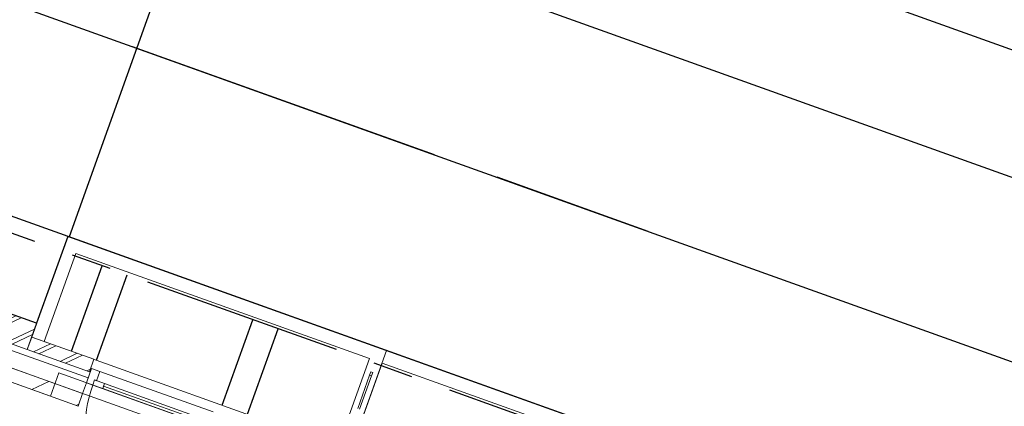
# Model space of a CAD drawing. Header units: metres. Extents: x 136314.7 to 136393.7, y 453293.7 to 453383.2.
# Tile 17 of 95: x 136341.9 to 136349.3, y 453326.4 to 453329.3. Entities that reach past the tile are written whole.
import ezdxf

# ---------------------------------------------------------------- set-up
doc = ezdxf.new("R2010")
doc.units = ezdxf.units.M
doc.set_wipeout_variables(frame=1)
doc.linetypes.add('CENTER__G5', pattern=[2.4, 1.5, -0.3, 0.3, -0.3])
doc.linetypes.add('Wipeout_Contour', pattern=[1000, 0, -1000])
for name, color, linetype in [('-DR-nw-vh-band 12x25', 2, 'CENTER__G5'), ('-DR-nw-vh-kantverharding', 4, 'Continuous'), ('-DR-nw-vh-scheiding verhardingen', 1, 'Continuous'), ('kavelgrens', 211, 'Continuous'), ('SIT_Situatie plgr_2_New_21 Buitenwanden', 7, 'Continuous'), ('SIT_Situatie plgr_2_New_21 Buitenwanden Afdek-arcering', 7, 'Continuous'), ('SIT_Situatie plgr_2_New_21 Buitenwanden Deuren', 7, 'Continuous'), ('SIT_Situatie plgr_2_New_21 Buitenwanden Doorsnede-arcering', 7, 'Continuous'), ('SIT_Situatie plgr_2_New_22 NC Binnenwanden', 7, 'Continuous'), ('SIT_Situatie plgr_2_New_22 NC Binnenwanden Doorsnede-arcering', 7, 'Continuous'), ('SIT_Situatie plgr_2_New_23 Vloeren', 7, 'Continuous'), ('SIT_Situatie plgr_2_New_43 Vloerafwerking', 7, 'Continuous'), ('SIT_Situatie plgr_2_New_90 Terrein perceel', 7, 'Continuous'), ('SIT_Situatie plgr_2_New_90 Terrein perceel Afdek-arcering', 7, 'Continuous')]:
    doc.layers.add(name, color=color, linetype=linetype)
pattern_1 = [(205.30822150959, (19050.70796805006, 24785.13211794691), (-64.12313819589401, 135.6031826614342), []), (205.30822150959, (19063.53259568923, 24758.01148141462), (-64.12313819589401, 135.6031826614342), [])]

# ---------------------------------------------------------------- blocks, each defined once
blk = doc.blocks.new('woonblok 1 jutfasehof')
at = {"layer": 'SIT_Situatie plgr_2_New_21 Buitenwanden', "color": 252, "linetype": 'Continuous', "lineweight": 0}
for p, q in [((-28168.26260932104, 30846.5206856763), (-28197.24118317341, 30765.55005978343)), ((-28155.45812320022, 30882.29840409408), (-28168.26260932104, 30846.5206856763))]:
    blk.add_line(p, q, dxfattribs=at)
at = {"layer": 'SIT_Situatie plgr_2_New_21 Buitenwanden', "color": 252, "linetype": 'Continuous', "lineweight": 0, "flags": 128}
blk.add_lwpolyline([(-28540.8972045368, 31292.14453389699), (-28842.18325437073, 31399.97178544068)], dxfattribs=at)
at = {"layer": 'SIT_Situatie plgr_2_New_21 Buitenwanden Deuren', "color": 252, "linetype": 'Continuous', "lineweight": 0}
for p, q in [((-28066.76738427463, 30931.27751013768), (-27219.40036911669, 30628.01336517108)), ((-28168.26260932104, 30846.5206856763), (-28197.24118317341, 30765.55005978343)), ((-28155.45812320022, 30882.29840409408), (-28168.26260932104, 30846.5206856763)), ((-28155.45812320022, 30882.29840409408), (-28168.26260932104, 30846.5206856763)), ((-28121.18666403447, 30829.6726776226), (-28168.26260932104, 30846.5206856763)), ((-28107.70825759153, 30867.33343385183), (-28121.18666403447, 30829.6726776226)), ((-28107.70825759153, 30867.33343385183), (-28121.18666403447, 30829.6726776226)), ((-27241.80800608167, 30514.95188717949), (-28121.18666403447, 30829.6726776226)), ((-28121.18666403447, 30829.6726776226), (-28045.865151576, 30802.71586473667)), ((-28091.70243619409, 30861.60511111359), (-28107.70825759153, 30867.33343385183)), ((-28032.38674513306, 30840.37662096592), (-28107.70825759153, 30867.33343385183)), ((-28045.865151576, 30802.71586473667), (-28032.38674513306, 30840.37662096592)), ((-28039.12594835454, 30821.5462428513), (-27310.39031531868, 30560.73907818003))]:
    blk.add_line(p, q, dxfattribs=at)
at = {"layer": 'SIT_Situatie plgr_2_New_21 Buitenwanden Deuren', "color": 252, "linetype": 'Continuous', "lineweight": 0, "flags": 128}
for points in [[(-28045.865151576, 30802.71586473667), (-27317.12951854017, 30541.9087000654), (-27310.39031531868, 30560.73907818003), (-28039.12594835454, 30821.5462428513)], [(-28039.12594835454, 30821.5462428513), (-27310.39031531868, 30560.73907818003), (-27303.65111209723, 30579.56945629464), (-28032.38674513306, 30840.37662096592)]]:
    blk.add_lwpolyline(points, close=True, dxfattribs=at)
at = {"layer": 'SIT_Situatie plgr_2_New_21 Buitenwanden Deuren', "color": 252, "linetype": 'Continuous', "lineweight": 0}
blk.add_arc((-27241.80800608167, 30514.95188717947), 933.9999999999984, 160.3082215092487, 250.3082215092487, dxfattribs=at)
at = {"layer": 'SIT_Situatie plgr_2_New_22 NC Binnenwanden', "color": 252, "linetype": 'Continuous', "lineweight": 0, "flags": 128}
blk.add_lwpolyline([(-28230.9371992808, 30671.39816921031), (-28197.24118317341, 30765.55005978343)], dxfattribs=at)
at = {"layer": 'SIT_Situatie plgr_2_New_23 Vloeren', "color": 252, "linetype": 'Continuous', "lineweight": 0, "flags": 128}
blk.add_lwpolyline([(-30993.55235591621, 31766.32174630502), (-26530.76720897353, 30169.11602840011), (-30055.36430786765, 20320.84555892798), (-34518.16725609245, 21918.02740376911)], close=True, dxfattribs=at)
at = {"layer": 'SIT_Situatie plgr_2_New_90 Terrein perceel', "color": 252, "linetype": 'Continuous', "lineweight": 0, "flags": 128}
for points in [[(-28308.39337974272, 31941.79589669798), (-28577.962752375, 31188.57764952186), (-28483.81070507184, 31154.88156154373), (-28247.93736169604, 31813.94792549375), (-26048.54937245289, 31026.80874479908), (-26284.42266194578, 30367.74247975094), (-26190.27089249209, 30334.04649121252), (-25920.7015744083, 31087.26464500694)], [(-25920.7015744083, 31087.26464500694), (-28308.39337974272, 31941.79589669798)]]:
    blk.add_lwpolyline(points, dxfattribs=at)
for points in [[(-28483.81058608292, 31154.88188810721), (-26284.42241215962, 30367.74301940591), (-26048.54935255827, 31026.80895867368), (-28247.93752648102, 31813.94782737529)], [(-24530.02651894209, 29856.69451621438), (-24228.74045203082, 29748.86725855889), (-24029.93289837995, 30304.36646127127), (-25954.39747020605, 30993.11294022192), (-26153.20500333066, 30437.61379486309), (-25851.91905112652, 30329.78657826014), (-25888.98457184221, 30226.21976966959), (-24567.09201913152, 29753.12776497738)]]:
    blk.add_lwpolyline(points, close=True, dxfattribs=at)
at = {"color": 252, "linetype": 'Wipeout_Contour', "lineweight": 0, "ltscale": 783336.6409170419}
blk.add_wipeout([(-28111.91096391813, 31021.782174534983), (-28577.96282225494, 31188.57745426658), (-28611.658838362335, 31094.425563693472), (-28145.606980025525, 30927.630283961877)], dxfattribs=at).dxf.layer = 'SIT_Situatie plgr_2_New_21 Buitenwanden Afdek-arcering'
at = {"color": 252, "linetype": 'Wipeout_Contour', "lineweight": 0, "ltscale": 791023.4429875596}
blk.add_wipeout([(-26024.73982777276, 30922.693658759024), (-26038.86261150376, 30927.748060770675), (-26047.286614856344, 30904.210087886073), (-26033.163831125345, 30899.155685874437)], dxfattribs=at).dxf.layer = 'SIT_Situatie plgr_2_New_90 Terrein perceel Afdek-arcering'
at = {"layer": 'SIT_Situatie plgr_2_New_21 Buitenwanden Doorsnede-arcering', "linetype": 'Continuous', "lineweight": 0}
h = blk.add_hatch(dxfattribs=at)
h.set_pattern_fill('145_BAKSTEEN_0002', color=252, style=0, pattern_type=2)
h.set_pattern_definition(pattern_1)
h.paths.add_polyline_path([(-28540.8972045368, 31292.14453389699), (-28842.18325437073, 31399.97178544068), (-28912.94488819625, 31202.25281523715), (-28611.65883836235, 31094.42556369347)])
h = blk.add_hatch(dxfattribs=at)
h.set_pattern_fill('145_BAKSTEEN_0002', color=252, style=0, pattern_type=2)
h.set_pattern_definition(pattern_1)
h.paths.add_polyline_path([(-28111.91096391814, 31021.78217453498), (-28577.96282225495, 31188.57745426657), (-28611.65883836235, 31094.42556369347), (-28145.60698002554, 30927.63028396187)])
at = {"layer": 'SIT_Situatie plgr_2_New_22 NC Binnenwanden Doorsnede-arcering', "linetype": 'Continuous', "lineweight": 0}
h = blk.add_hatch(dxfattribs=at)
h.set_pattern_fill('130_KALKZANDSTEEN_0002', color=252, style=0, pattern_type=2)
h.set_pattern_definition([(205.30822150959, (19050.70796805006, 24785.13211794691), (-106.8718969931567, 226.0053044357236), [])])
h.paths.add_polyline_path([(-28197.24118317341, 30765.55005978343), (-28975.87731821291, 31044.21611299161), (-29009.5733343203, 30950.0642224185), (-28230.9371992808, 30671.39816921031)])
at = {"layer": 'SIT_Situatie plgr_2_New_21 Buitenwanden', "color": 252, "linetype": 'Continuous', "lineweight": 0, "flags": 128}
for points in [[(-28540.8972045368, 31292.14453389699), (-28611.65883836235, 31094.42556369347)], [(-28912.94488819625, 31202.25281523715), (-28611.65883836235, 31094.42556369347)], [(-28577.96282225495, 31188.57745426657), (-28611.65883836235, 31094.42556369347)], [(-28111.91096391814, 31021.78217453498), (-28577.96282225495, 31188.57745426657)], [(-28111.91096391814, 31021.78217453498), (-28577.96282225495, 31188.57745426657)], [(-28155.45814592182, 30882.29841222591), (-28934.09428096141, 31160.9644654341)], [(-28975.87734093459, 31044.21612112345), (-28197.241205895, 30765.55006791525)], [(-28611.65883836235, 31094.42556369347), (-28145.60698002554, 30927.63028396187)], [(-28611.65883836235, 31094.42556369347), (-28145.60698002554, 30927.63028396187)], [(-28111.91096391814, 31021.78217453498), (-28145.60698002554, 30927.63028396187)], [(-28111.91096391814, 31021.78217453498), (-28145.60698002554, 30927.63028396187)]]:
    blk.add_lwpolyline(points, dxfattribs=at)
at = {"layer": 'SIT_Situatie plgr_2_New_21 Buitenwanden Deuren', "color": 252, "linetype": 'Continuous', "lineweight": 0}
for p, q in [((-28168.26260932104, 30846.5206856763), (-28129.84915095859, 30953.85384092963)), ((-28129.84915095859, 30953.85384092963), (-28066.76738427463, 30931.27751013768)), ((-28066.76738427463, 30931.27751013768), (-28091.70243619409, 30861.60511111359))]:
    blk.add_line(p, q, dxfattribs=at)
at = {"layer": 'SIT_Situatie plgr_2_New_22 NC Binnenwanden', "color": 252, "linetype": 'Continuous', "lineweight": 0, "flags": 128}
for points in [[(-28197.24118317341, 30765.55005978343), (-28975.87731821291, 31044.21611299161)], [(-29009.5733343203, 30950.0642224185), (-28230.9371992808, 30671.39816921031)]]:
    blk.add_lwpolyline(points, dxfattribs=at)
at = {"layer": 'SIT_Situatie plgr_2_New_43 Vloerafwerking', "color": 252, "linetype": 'Continuous', "lineweight": 0, "flags": 128}
blk.add_lwpolyline([(-30134.64226836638, 20455.42995354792), (-30937.7578660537, 20742.85696060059), (-30999.75854272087, 20569.61746230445), (-33630.36233937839, 21511.08414305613), (-33568.36166271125, 21684.3236413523), (-34371.47726039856, 21971.75064840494), (-30914.26595229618, 31631.73477623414), (-28438.07133354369, 30745.52942134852), (-28375.39675272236, 30920.65191228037), (-26931.10680155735, 30403.75504316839), (-26993.78138237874, 30228.63255223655), (-26677.430960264, 30115.41408137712)], close=True, dxfattribs=at)
at = {"color": 252, "linetype": 'Wipeout_Contour', "lineweight": 0, "ltscale": 791204.1765463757}
blk.add_wipeout([(-26033.163831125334, 30899.155685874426), (-26047.286614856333, 30904.210087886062), (-26136.5810503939, 30654.70757530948), (-26122.45826666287, 30649.65317329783)], dxfattribs=at).dxf.layer = 'SIT_Situatie plgr_2_New_90 Terrein perceel Afdek-arcering'
at = {"layer": 'kavelgrens'}
blk.add_lwpolyline([(6830.18252365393, 19084.58808114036), (432.5622893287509, 21374.23211262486), (334.8430171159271, 21101.19192856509), (-1647.054109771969, 21810.49300745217), (-8350.642738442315, 24209.64005813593), (-8252.924291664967, 24482.68054077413), (-8667.192703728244, 24630.9430452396), (-8510.505141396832, 25068.75256961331), (-12733.24483142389, 26580.02331097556), (-12800.63489912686, 26391.7243478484), (-28308.39272232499, 31941.79773362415), (-28540.89709263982, 31292.14449385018), (-30465.36186302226, 31980.89110856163)], dxfattribs=at)
at = {"layer": 'SIT_Situatie plgr_2_New_90 Terrein perceel', "color": 252, "linetype": 'Continuous', "lineweight": 0}
blk.add_line((-26033.16383112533, 30899.15568587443), (-26047.28661485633, 30904.21008788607), dxfattribs=at)
at = {"layer": 'SIT_Situatie plgr_2_New_90 Terrein perceel', "color": 252, "linetype": 'Continuous', "lineweight": 0, "flags": 128}
for points in [[(-26047.28661485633, 30904.21008788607), (-26136.5810503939, 30654.70757530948)], [(-26033.16383112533, 30899.15568587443), (-26122.45826666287, 30649.65317329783)], [(-26038.86261150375, 30927.74806077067), (-26047.28661485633, 30904.21008788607)], [(-26024.73982777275, 30922.69365875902), (-26038.86261150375, 30927.74806077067)], [(-26024.73982777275, 30922.69365875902), (-26033.16383112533, 30899.15568587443)]]:
    blk.add_lwpolyline(points, dxfattribs=at)

msp = doc.modelspace()

# ---------------------------------------------------------------- linework, layer by layer
at = {"layer": '-DR-nw-vh-band 12x25', "flags": 128}
msp.add_lwpolyline([(136357.8319940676, 453321.9431968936), (136339.3079513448, 453328.5728364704), (136334.6631687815, 453328.0207948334)], dxfattribs=at)
at = {"layer": '-DR-nw-vh-kantverharding', "flags": 128}
for points in [[(136357.9848362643, 453322.0141362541), (136339.3218161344, 453328.6953289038), (136334.5806962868, 453328.1318373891)], [(136342.288983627, 453326.7834186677), (136342.5181966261, 453327.4238750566)], [(136342.4772873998, 453326.7160266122), (136342.7065003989, 453327.356483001)], [(136343.4188062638, 453326.3790663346), (136343.6480181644, 453327.0195196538)], [(136343.6071100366, 453326.311674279), (136343.8363219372, 453326.9521275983)]]:
    msp.add_lwpolyline(points, dxfattribs=at)
at = {"layer": '-DR-nw-vh-scheiding verhardingen', "flags": 128}
for points in [[(136344.0933950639, 453332.7272321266), (136342.2719307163, 453327.6392145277)], [(136343.5190422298, 453331.1228541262), (136357.6373877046, 453326.0692886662)], [(136343.2157022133, 453330.2755142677), (136357.3340835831, 453325.2219359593)], [(136341.3652898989, 453329.5570857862), (136377.9862879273, 453316.4488493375)], [(136345.0067330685, 453328.2536560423), (136342.7471245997, 453329.0624674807)], [(136346.6072890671, 453327.6807479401), (136345.4774848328, 453328.0851536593)], [(136357.768889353, 453322.0933181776), (136342.2610328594, 453327.643115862)]]:
    msp.add_lwpolyline(points, dxfattribs=at)

# ---------------------------------------------------------------- next in the draw order: block references
at = {"layer": 'kavelgrens', "xscale": 0.001, "yscale": 0.001}
msp.add_blockref('woonblok 1 jutfasehof', (136370.5694262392, 453295.7013199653), dxfattribs=at)

doc.saveas('drawing.dxf')
